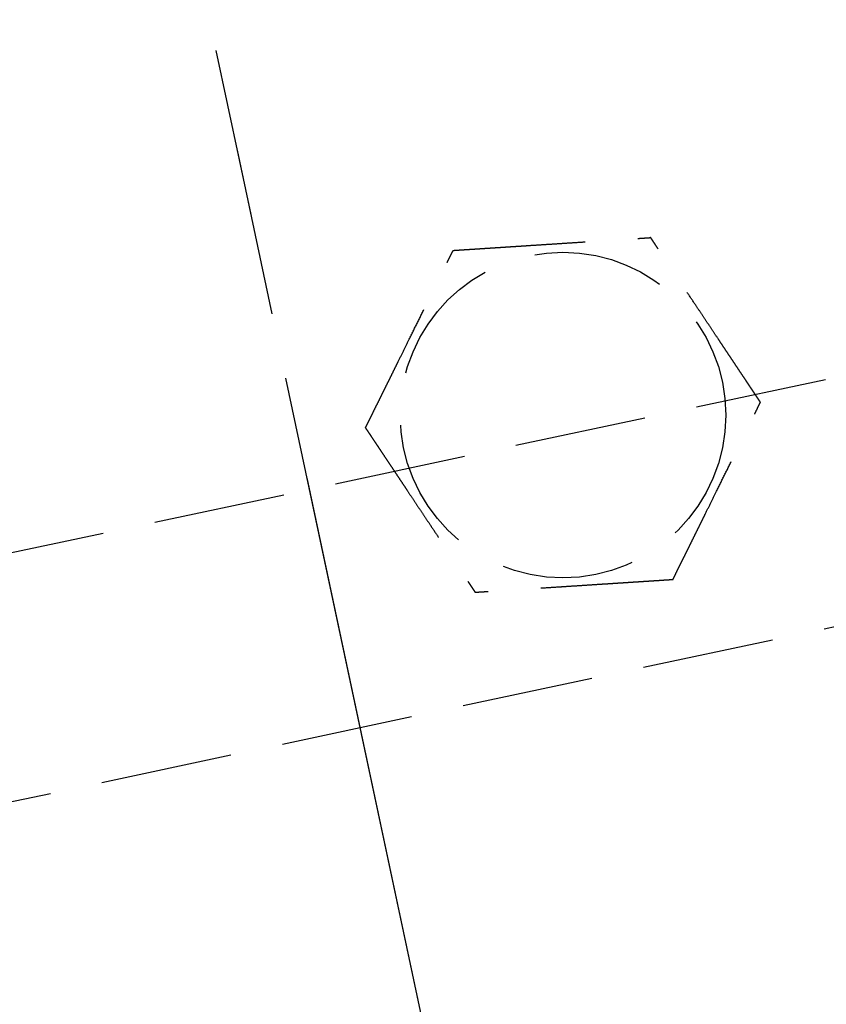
# Model space of a CAD drawing. Header units: millimetres. Extents: x 42975 to 708721, y 118172 to 172014.
# Tile 139 of 256: x 329419 to 329450, y 147304 to 147341. Entities that reach past the tile are written whole.
import ezdxf

# ---------------------------------------------------------------- set-up
doc = ezdxf.new("R2010")
doc.units = ezdxf.units.MM
doc.linetypes.add('ГТО-1 Пунктир', pattern=[7, 5, -2])
doc.linetypes.add('осевая', pattern=[50.8, 31.75, -6.35, 6.35, -6.35])
for name, color, linetype, lineweight in [('ГТО-2_Размеры_035', 2, 'Continuous', 35), ('ОГОС_Пунктир_025', 151, 'ГТО-1 Пунктир', 25), ('ОГСО_Оси_025', 7, 'осевая', 25)]:
    doc.layers.add(name, color=color, linetype=linetype, lineweight=lineweight)

# ---------------------------------------------------------------- blocks, each defined once
blk = doc.blocks.new('ОГСО_Затвор_План')
at = {"layer": 'ОГОС_Пунктир_025'}
blk.add_line((-804.171, -137.499), (-1174.17, -137.499), dxfattribs=at)
blk.add_line((-804.171, -137.499), (-1174.17, -137.499), dxfattribs=at)
blk.add_lwpolyline([(-877.928, -175.75), (-1127.151, -175.809, -0.414283), (-1137.153, -165.809), (-1137.153, -138.25, -0.414214), (-1127.153, -128.25), (-877.928, -128.25)], format="xyb", dxfattribs=at)
blk.add_circle((-894.17, -127.499), 6.172, dxfattribs=at)
blk.add_circle((-894.17, -127.499), 6.172, dxfattribs=at)
for points, knots in [([(-901.597, -126.417), (-901.597, -126.416), (-901.595, -126.413), (-901.592, -126.41), (-901.588, -126.405), (-901.584, -126.4), (-901.579, -126.393), (-901.572, -126.385), (-901.564, -126.374), (-901.555, -126.362), (-901.544, -126.349), (-901.532, -126.334), (-901.519, -126.318), (-901.502, -126.296), (-901.481, -126.269), (-901.455, -126.237), (-901.428, -126.202), (-901.399, -126.166), (-901.37, -126.128), (-901.334, -126.083), (-901.291, -126.029), (-901.243, -125.968), (-901.193, -125.904), (-901.142, -125.839), (-901.089, -125.773), (-901.036, -125.706), (-900.96, -125.61), (-900.861, -125.484), (-900.739, -125.33), (-900.616, -125.173), (-900.491, -125.015), (-900.365, -124.856), (-900.239, -124.697), (-900.113, -124.536), (-899.986, -124.376), (-899.803, -124.144), (-899.565, -123.843), (-899.232, -123.421), (-898.859, -122.948), (-898.543, -122.549), (-898.326, -122.273), (-898.206, -122.122), (-898.087, -121.971), (-897.969, -121.821), (-897.851, -121.672), (-897.735, -121.525), (-897.635, -121.398), (-897.55, -121.291), (-897.482, -121.204), (-897.415, -121.119), (-897.358, -121.047), (-897.311, -120.988), (-897.275, -120.942), (-897.239, -120.897), (-897.205, -120.854), (-897.172, -120.811), (-897.14, -120.771), (-897.112, -120.736), (-897.088, -120.706), (-897.069, -120.681), (-897.05, -120.658), (-897.033, -120.636), (-897.017, -120.615), (-897.003, -120.597), (-896.99, -120.582), (-896.98, -120.568), (-896.971, -120.557), (-896.963, -120.547), (-896.957, -120.539), (-896.952, -120.533), (-896.949, -120.529), (-896.947, -120.527), (-896.947, -120.526), (-896.946, -120.526)], [0, 0, 0, 0, 0.004182, 0.008797, 0.014275, 0.021049, 0.029551, 0.040214, 0.053194, 0.068473, 0.085818, 0.104993, 0.125765, 0.147899, 0.186716, 0.228314, 0.272434, 0.318813, 0.367193, 0.417312, 0.492943, 0.571351, 0.652175, 0.735056, 0.819634, 0.905547, 0.992437, 1.187015, 1.384222, 1.583667, 1.784962, 1.987716, 2.191542, 2.396048, 2.600847, 2.805548, 3.279756, 3.752759, 4.418911, 5.086096, 5.279547, 5.472711, 5.665166, 5.856488, 6.046256, 6.234045, 6.419434, 6.531413, 6.64193, 6.75058, 6.856957, 6.916901, 6.975706, 7.033118, 7.088884, 7.142749, 7.19446, 7.243764, 7.276857, 7.308463, 7.338412, 7.366534, 7.392658, 7.416614, 7.435447, 7.452366, 7.467208, 7.479807, 7.489999, 7.49762, 7.502504, 7.504452, 7.505541, 7.505541, 7.505541, 7.505541]), ([(-901.597, -126.417), (-901.597, -126.416), (-901.595, -126.413), (-901.592, -126.41), (-901.588, -126.405), (-901.584, -126.4), (-901.579, -126.393), (-901.572, -126.385), (-901.564, -126.374), (-901.555, -126.362), (-901.544, -126.349), (-901.532, -126.334), (-901.519, -126.318), (-901.502, -126.296), (-901.481, -126.269), (-901.455, -126.237), (-901.428, -126.202), (-901.399, -126.166), (-901.37, -126.128), (-901.334, -126.083), (-901.291, -126.029), (-901.243, -125.968), (-901.193, -125.904), (-901.142, -125.839), (-901.089, -125.773), (-901.036, -125.706), (-900.96, -125.61), (-900.861, -125.484), (-900.739, -125.33), (-900.616, -125.173), (-900.491, -125.015), (-900.365, -124.856), (-900.239, -124.697), (-900.113, -124.536), (-899.986, -124.376), (-899.803, -124.144), (-899.565, -123.843), (-899.232, -123.421), (-898.859, -122.948), (-898.543, -122.549), (-898.326, -122.273), (-898.206, -122.122), (-898.087, -121.971), (-897.969, -121.821), (-897.851, -121.672), (-897.735, -121.525), (-897.635, -121.398), (-897.55, -121.291), (-897.482, -121.204), (-897.415, -121.119), (-897.358, -121.047), (-897.311, -120.988), (-897.275, -120.942), (-897.239, -120.897), (-897.205, -120.854), (-897.172, -120.811), (-897.14, -120.771), (-897.112, -120.736), (-897.088, -120.706), (-897.069, -120.681), (-897.05, -120.658), (-897.033, -120.636), (-897.017, -120.615), (-897.003, -120.597), (-896.99, -120.582), (-896.98, -120.568), (-896.971, -120.557), (-896.963, -120.547), (-896.957, -120.539), (-896.952, -120.533), (-896.949, -120.529), (-896.947, -120.527), (-896.947, -120.526), (-896.946, -120.526)], [0, 0, 0, 0, 0.004182, 0.008797, 0.014275, 0.021049, 0.029551, 0.040214, 0.053194, 0.068473, 0.085818, 0.104993, 0.125765, 0.147899, 0.186716, 0.228314, 0.272434, 0.318813, 0.367193, 0.417312, 0.492943, 0.571351, 0.652175, 0.735056, 0.819634, 0.905547, 0.992437, 1.187015, 1.384222, 1.583667, 1.784962, 1.987716, 2.191542, 2.396048, 2.600847, 2.805548, 3.279756, 3.752759, 4.418911, 5.086096, 5.279547, 5.472711, 5.665166, 5.856488, 6.046256, 6.234045, 6.419434, 6.531413, 6.64193, 6.75058, 6.856957, 6.916901, 6.975706, 7.033118, 7.088884, 7.142749, 7.19446, 7.243764, 7.276857, 7.308463, 7.338412, 7.366534, 7.392658, 7.416614, 7.435447, 7.452366, 7.467208, 7.479807, 7.489999, 7.49762, 7.502504, 7.504452, 7.505541, 7.505541, 7.505541, 7.505541]), ([(-896.946, -120.526), (-896.945, -120.526), (-896.943, -120.527), (-896.939, -120.527), (-896.934, -120.528), (-896.929, -120.529), (-896.922, -120.53), (-896.915, -120.531), (-896.905, -120.532), (-896.894, -120.534), (-896.881, -120.536), (-896.867, -120.538), (-896.851, -120.54), (-896.834, -120.542), (-896.815, -120.545), (-896.793, -120.548), (-896.767, -120.552), (-896.736, -120.557), (-896.704, -120.561), (-896.671, -120.566), (-896.636, -120.571), (-896.6, -120.577), (-896.563, -120.582), (-896.519, -120.588), (-896.466, -120.596), (-896.405, -120.605), (-896.343, -120.614), (-896.28, -120.623), (-896.215, -120.633), (-896.149, -120.642), (-896.082, -120.652), (-896.015, -120.662), (-895.916, -120.676), (-895.785, -120.695), (-895.621, -120.719), (-895.456, -120.743), (-895.29, -120.768), (-895.122, -120.792), (-894.953, -120.817), (-894.784, -120.841), (-894.614, -120.866), (-894.444, -120.891), (-894.273, -120.916), (-894.034, -120.95), (-893.727, -120.995), (-893.351, -121.05), (-892.976, -121.105), (-892.555, -121.166), (-892.087, -121.234), (-891.701, -121.291), (-891.445, -121.328), (-891.318, -121.346), (-891.192, -121.365), (-891.066, -121.383), (-890.942, -121.401), (-890.818, -121.419), (-890.695, -121.437), (-890.574, -121.455), (-890.466, -121.471), (-890.373, -121.484), (-890.295, -121.496), (-890.217, -121.507), (-890.14, -121.518), (-890.075, -121.528), (-890.019, -121.536), (-889.974, -121.542), (-889.93, -121.549), (-889.887, -121.555), (-889.846, -121.561), (-889.806, -121.567), (-889.767, -121.572), (-889.734, -121.577), (-889.705, -121.582), (-889.681, -121.585), (-889.659, -121.588), (-889.637, -121.591), (-889.617, -121.594), (-889.599, -121.597), (-889.583, -121.599), (-889.569, -121.601), (-889.557, -121.603), (-889.547, -121.605), (-889.538, -121.606), (-889.531, -121.607), (-889.526, -121.608), (-889.522, -121.608), (-889.52, -121.608), (-889.52, -121.609), (-889.519, -121.609)], [0, 0, 0, 0, 0.003645, 0.007567, 0.012042, 0.017346, 0.023756, 0.031548, 0.040999, 0.052271, 0.06531, 0.079964, 0.096078, 0.113498, 0.132072, 0.151645, 0.181004, 0.211969, 0.244427, 0.278269, 0.313382, 0.349658, 0.386985, 0.425251, 0.484866, 0.546217, 0.60913, 0.673436, 0.738961, 0.805533, 0.872982, 0.941134, 1.009818, 1.173364, 1.338708, 1.505641, 1.673956, 1.843445, 2.013901, 2.185115, 2.356881, 2.528991, 2.701236, 2.87341, 3.253803, 3.633193, 4.011947, 4.390429, 4.911086, 5.431743, 5.559878, 5.687814, 5.81536, 5.942329, 6.06853, 6.193775, 6.317875, 6.440641, 6.561884, 6.642699, 6.722522, 6.801139, 6.878337, 6.953901, 7.000478, 7.046165, 7.090802, 7.13423, 7.176288, 7.216817, 7.255657, 7.292649, 7.318041, 7.342291, 7.365294, 7.386951, 7.407157, 7.425811, 7.44281, 7.456047, 7.467889, 7.478247, 7.487031, 7.49415, 7.499515, 7.503034, 7.504639, 7.505536, 7.505536, 7.505536, 7.505536]), ([(-896.946, -120.526), (-896.945, -120.526), (-896.943, -120.527), (-896.939, -120.527), (-896.934, -120.528), (-896.929, -120.529), (-896.922, -120.53), (-896.915, -120.531), (-896.905, -120.532), (-896.894, -120.534), (-896.881, -120.536), (-896.867, -120.538), (-896.851, -120.54), (-896.834, -120.542), (-896.815, -120.545), (-896.793, -120.548), (-896.767, -120.552), (-896.736, -120.557), (-896.704, -120.561), (-896.671, -120.566), (-896.636, -120.571), (-896.6, -120.577), (-896.563, -120.582), (-896.519, -120.588), (-896.466, -120.596), (-896.405, -120.605), (-896.343, -120.614), (-896.28, -120.623), (-896.215, -120.633), (-896.149, -120.642), (-896.082, -120.652), (-896.015, -120.662), (-895.916, -120.676), (-895.785, -120.695), (-895.621, -120.719), (-895.456, -120.743), (-895.29, -120.768), (-895.122, -120.792), (-894.953, -120.817), (-894.784, -120.841), (-894.614, -120.866), (-894.444, -120.891), (-894.273, -120.916), (-894.034, -120.95), (-893.727, -120.995), (-893.351, -121.05), (-892.976, -121.105), (-892.555, -121.166), (-892.087, -121.234), (-891.701, -121.291), (-891.445, -121.328), (-891.318, -121.346), (-891.192, -121.365), (-891.066, -121.383), (-890.942, -121.401), (-890.818, -121.419), (-890.695, -121.437), (-890.574, -121.455), (-890.466, -121.471), (-890.373, -121.484), (-890.295, -121.496), (-890.217, -121.507), (-890.14, -121.518), (-890.075, -121.528), (-890.019, -121.536), (-889.974, -121.542), (-889.93, -121.549), (-889.887, -121.555), (-889.846, -121.561), (-889.806, -121.567), (-889.767, -121.572), (-889.734, -121.577), (-889.705, -121.582), (-889.681, -121.585), (-889.659, -121.588), (-889.637, -121.591), (-889.617, -121.594), (-889.599, -121.597), (-889.583, -121.599), (-889.569, -121.601), (-889.557, -121.603), (-889.547, -121.605), (-889.538, -121.606), (-889.531, -121.607), (-889.526, -121.608), (-889.522, -121.608), (-889.52, -121.608), (-889.52, -121.609), (-889.519, -121.609)], [0, 0, 0, 0, 0.003645, 0.007567, 0.012042, 0.017346, 0.023756, 0.031548, 0.040999, 0.052271, 0.06531, 0.079964, 0.096078, 0.113498, 0.132072, 0.151645, 0.181004, 0.211969, 0.244427, 0.278269, 0.313382, 0.349658, 0.386985, 0.425251, 0.484866, 0.546217, 0.60913, 0.673436, 0.738961, 0.805533, 0.872982, 0.941134, 1.009818, 1.173364, 1.338708, 1.505641, 1.673956, 1.843445, 2.013901, 2.185115, 2.356881, 2.528991, 2.701236, 2.87341, 3.253803, 3.633193, 4.011947, 4.390429, 4.911086, 5.431743, 5.559878, 5.687814, 5.81536, 5.942329, 6.06853, 6.193775, 6.317875, 6.440641, 6.561884, 6.642699, 6.722522, 6.801139, 6.878337, 6.953901, 7.000478, 7.046165, 7.090802, 7.13423, 7.176288, 7.216817, 7.255657, 7.292649, 7.318041, 7.342291, 7.365294, 7.386951, 7.407157, 7.425811, 7.44281, 7.456047, 7.467889, 7.478247, 7.487031, 7.49415, 7.499515, 7.503034, 7.504639, 7.505536, 7.505536, 7.505536, 7.505536]), ([(-886.743, -128.582), (-886.744, -128.581), (-886.745, -128.578), (-886.746, -128.575), (-886.748, -128.57), (-886.75, -128.565), (-886.752, -128.559), (-886.755, -128.552), (-886.759, -128.543), (-886.763, -128.533), (-886.768, -128.521), (-886.773, -128.507), (-886.779, -128.492), (-886.785, -128.476), (-886.792, -128.459), (-886.801, -128.438), (-886.81, -128.413), (-886.822, -128.384), (-886.834, -128.354), (-886.846, -128.323), (-886.859, -128.29), (-886.873, -128.257), (-886.887, -128.222), (-886.903, -128.18), (-886.923, -128.131), (-886.946, -128.074), (-886.969, -128.016), (-886.993, -127.956), (-887.017, -127.895), (-887.041, -127.833), (-887.066, -127.771), (-887.091, -127.707), (-887.128, -127.614), (-887.178, -127.491), (-887.239, -127.338), (-887.3, -127.183), (-887.363, -127.026), (-887.425, -126.869), (-887.488, -126.711), (-887.552, -126.552), (-887.615, -126.392), (-887.679, -126.232), (-887.742, -126.072), (-887.832, -125.848), (-887.947, -125.559), (-888.087, -125.207), (-888.227, -124.855), (-888.385, -124.459), (-888.56, -124.019), (-888.706, -123.652), (-888.806, -123.402), (-888.859, -123.268), (-888.912, -123.135), (-888.964, -123.003), (-889.017, -122.871), (-889.068, -122.741), (-889.12, -122.613), (-889.163, -122.503), (-889.2, -122.411), (-889.23, -122.336), (-889.259, -122.263), (-889.287, -122.192), (-889.312, -122.13), (-889.332, -122.078), (-889.349, -122.036), (-889.366, -121.994), (-889.382, -121.954), (-889.397, -121.915), (-889.412, -121.877), (-889.427, -121.841), (-889.439, -121.81), (-889.45, -121.783), (-889.459, -121.761), (-889.467, -121.739), (-889.475, -121.719), (-889.483, -121.7), (-889.49, -121.683), (-889.496, -121.668), (-889.501, -121.655), (-889.505, -121.644), (-889.509, -121.634), (-889.512, -121.626), (-889.515, -121.62), (-889.517, -121.615), (-889.518, -121.612), (-889.519, -121.61), (-889.519, -121.609), (-889.519, -121.609)], [0, 0, 0, 0, 0.00365, 0.007576, 0.012055, 0.017363, 0.023776, 0.03157, 0.041023, 0.052294, 0.065333, 0.079985, 0.096097, 0.113515, 0.132087, 0.151658, 0.181016, 0.211981, 0.24444, 0.278282, 0.313398, 0.349675, 0.387004, 0.425272, 0.484886, 0.546235, 0.609146, 0.673449, 0.738971, 0.80554, 0.872985, 0.941134, 1.009814, 1.173359, 1.338702, 1.505636, 1.673951, 1.843442, 2.013899, 2.185115, 2.356883, 2.528995, 2.701242, 2.873418, 3.253811, 3.6332, 4.011952, 4.390433, 4.91109, 5.431746, 5.575887, 5.719745, 5.863051, 6.005536, 6.14693, 6.286965, 6.425372, 6.561882, 6.642702, 6.72253, 6.801151, 6.878353, 6.953922, 7.000499, 7.046184, 7.09082, 7.134247, 7.176303, 7.21683, 7.255668, 7.292657, 7.318047, 7.342295, 7.365296, 7.386951, 7.407156, 7.425809, 7.44281, 7.456048, 7.467893, 7.478254, 7.48704, 7.494162, 7.499528, 7.503048, 7.504653, 7.50555, 7.50555, 7.50555, 7.50555]), ([(-886.743, -128.582), (-886.744, -128.581), (-886.745, -128.578), (-886.746, -128.575), (-886.748, -128.57), (-886.75, -128.565), (-886.752, -128.559), (-886.755, -128.552), (-886.759, -128.543), (-886.763, -128.533), (-886.768, -128.521), (-886.773, -128.507), (-886.779, -128.492), (-886.785, -128.476), (-886.792, -128.459), (-886.801, -128.438), (-886.81, -128.413), (-886.822, -128.384), (-886.834, -128.354), (-886.846, -128.323), (-886.859, -128.29), (-886.873, -128.257), (-886.887, -128.222), (-886.903, -128.18), (-886.923, -128.131), (-886.946, -128.074), (-886.969, -128.016), (-886.993, -127.956), (-887.017, -127.895), (-887.041, -127.833), (-887.066, -127.771), (-887.091, -127.707), (-887.128, -127.614), (-887.178, -127.491), (-887.239, -127.338), (-887.3, -127.183), (-887.363, -127.026), (-887.425, -126.869), (-887.488, -126.711), (-887.552, -126.552), (-887.615, -126.392), (-887.679, -126.232), (-887.742, -126.072), (-887.832, -125.848), (-887.947, -125.559), (-888.087, -125.207), (-888.227, -124.855), (-888.385, -124.459), (-888.56, -124.019), (-888.706, -123.652), (-888.806, -123.402), (-888.859, -123.268), (-888.912, -123.135), (-888.964, -123.003), (-889.017, -122.871), (-889.068, -122.741), (-889.12, -122.613), (-889.163, -122.503), (-889.2, -122.411), (-889.23, -122.336), (-889.259, -122.263), (-889.287, -122.192), (-889.312, -122.13), (-889.332, -122.078), (-889.349, -122.036), (-889.366, -121.994), (-889.382, -121.954), (-889.397, -121.915), (-889.412, -121.877), (-889.427, -121.841), (-889.439, -121.81), (-889.45, -121.783), (-889.459, -121.761), (-889.467, -121.739), (-889.475, -121.719), (-889.483, -121.7), (-889.49, -121.683), (-889.496, -121.668), (-889.501, -121.655), (-889.505, -121.644), (-889.509, -121.634), (-889.512, -121.626), (-889.515, -121.62), (-889.517, -121.615), (-889.518, -121.612), (-889.519, -121.61), (-889.519, -121.609), (-889.519, -121.609)], [0, 0, 0, 0, 0.00365, 0.007576, 0.012055, 0.017363, 0.023776, 0.03157, 0.041023, 0.052294, 0.065333, 0.079985, 0.096097, 0.113515, 0.132087, 0.151658, 0.181016, 0.211981, 0.24444, 0.278282, 0.313398, 0.349675, 0.387004, 0.425272, 0.484886, 0.546235, 0.609146, 0.673449, 0.738971, 0.80554, 0.872985, 0.941134, 1.009814, 1.173359, 1.338702, 1.505636, 1.673951, 1.843442, 2.013899, 2.185115, 2.356883, 2.528995, 2.701242, 2.873418, 3.253811, 3.6332, 4.011952, 4.390433, 4.91109, 5.431746, 5.575887, 5.719745, 5.863051, 6.005536, 6.14693, 6.286965, 6.425372, 6.561882, 6.642702, 6.72253, 6.801151, 6.878353, 6.953922, 7.000499, 7.046184, 7.09082, 7.134247, 7.176303, 7.21683, 7.255668, 7.292657, 7.318047, 7.342295, 7.365296, 7.386951, 7.407156, 7.425809, 7.44281, 7.456048, 7.467893, 7.478254, 7.48704, 7.494162, 7.499528, 7.503048, 7.504653, 7.50555, 7.50555, 7.50555, 7.50555]), ([(-901.597, -126.417), (-901.597, -126.418), (-901.596, -126.42), (-901.595, -126.424), (-901.593, -126.428), (-901.591, -126.433), (-901.588, -126.439), (-901.586, -126.447), (-901.582, -126.455), (-901.578, -126.466), (-901.573, -126.478), (-901.568, -126.492), (-901.562, -126.506), (-901.555, -126.523), (-901.548, -126.54), (-901.54, -126.561), (-901.53, -126.585), (-901.519, -126.614), (-901.507, -126.644), (-901.494, -126.676), (-901.481, -126.708), (-901.468, -126.742), (-901.454, -126.777), (-901.437, -126.818), (-901.418, -126.868), (-901.395, -126.925), (-901.372, -126.983), (-901.348, -127.043), (-901.324, -127.104), (-901.299, -127.165), (-901.274, -127.228), (-901.249, -127.291), (-901.212, -127.384), (-901.163, -127.507), (-901.102, -127.661), (-901.04, -127.816), (-900.978, -127.972), (-900.915, -128.13), (-900.852, -128.288), (-900.789, -128.447), (-900.726, -128.607), (-900.662, -128.766), (-900.598, -128.926), (-900.509, -129.151), (-900.394, -129.44), (-900.254, -129.792), (-900.114, -130.144), (-899.956, -130.54), (-899.781, -130.98), (-899.635, -131.347), (-899.535, -131.597), (-899.482, -131.731), (-899.429, -131.864), (-899.376, -131.996), (-899.324, -132.127), (-899.272, -132.257), (-899.221, -132.386), (-899.177, -132.496), (-899.141, -132.588), (-899.111, -132.662), (-899.082, -132.735), (-899.054, -132.807), (-899.029, -132.869), (-899.008, -132.921), (-898.991, -132.963), (-898.975, -133.004), (-898.959, -133.045), (-898.943, -133.084), (-898.928, -133.121), (-898.914, -133.157), (-898.902, -133.189), (-898.891, -133.216), (-898.882, -133.238), (-898.873, -133.259), (-898.865, -133.279), (-898.858, -133.298), (-898.851, -133.315), (-898.845, -133.331), (-898.84, -133.344), (-898.836, -133.355), (-898.832, -133.364), (-898.828, -133.372), (-898.826, -133.379), (-898.824, -133.384), (-898.823, -133.387), (-898.822, -133.389), (-898.822, -133.39), (-898.821, -133.39)], [0, 0, 0, 0, 0.003644, 0.007565, 0.012038, 0.017342, 0.023751, 0.031543, 0.040995, 0.052268, 0.065309, 0.079966, 0.096083, 0.113506, 0.132083, 0.151658, 0.181017, 0.211981, 0.244437, 0.278276, 0.313387, 0.349659, 0.386981, 0.425244, 0.484857, 0.546206, 0.60912, 0.673425, 0.738951, 0.805525, 0.872975, 0.941128, 1.009814, 1.173364, 1.33871, 1.505645, 1.673962, 1.843452, 2.013908, 2.185123, 2.356889, 2.528998, 2.701244, 2.873418, 3.253809, 3.633199, 4.011951, 4.390433, 4.911089, 5.431746, 5.575888, 5.719747, 5.863054, 6.005539, 6.146934, 6.286969, 6.425374, 6.561882, 6.642696, 6.722517, 6.801133, 6.87833, 6.953895, 7.000474, 7.046164, 7.090803, 7.134233, 7.176294, 7.216824, 7.255665, 7.292657, 7.318048, 7.342295, 7.365297, 7.386951, 7.407156, 7.42581, 7.44281, 7.456048, 7.467893, 7.478253, 7.48704, 7.494162, 7.499528, 7.503048, 7.504653, 7.50555, 7.50555, 7.50555, 7.50555]), ([(-901.597, -126.417), (-901.597, -126.418), (-901.596, -126.42), (-901.595, -126.424), (-901.593, -126.428), (-901.591, -126.433), (-901.588, -126.439), (-901.586, -126.447), (-901.582, -126.455), (-901.578, -126.466), (-901.573, -126.478), (-901.568, -126.492), (-901.562, -126.506), (-901.555, -126.523), (-901.548, -126.54), (-901.54, -126.561), (-901.53, -126.585), (-901.519, -126.614), (-901.507, -126.644), (-901.494, -126.676), (-901.481, -126.708), (-901.468, -126.742), (-901.454, -126.777), (-901.437, -126.818), (-901.418, -126.868), (-901.395, -126.925), (-901.372, -126.983), (-901.348, -127.043), (-901.324, -127.104), (-901.299, -127.165), (-901.274, -127.228), (-901.249, -127.291), (-901.212, -127.384), (-901.163, -127.507), (-901.102, -127.661), (-901.04, -127.816), (-900.978, -127.972), (-900.915, -128.13), (-900.852, -128.288), (-900.789, -128.447), (-900.726, -128.607), (-900.662, -128.766), (-900.598, -128.926), (-900.509, -129.151), (-900.394, -129.44), (-900.254, -129.792), (-900.114, -130.144), (-899.956, -130.54), (-899.781, -130.98), (-899.635, -131.347), (-899.535, -131.597), (-899.482, -131.731), (-899.429, -131.864), (-899.376, -131.996), (-899.324, -132.127), (-899.272, -132.257), (-899.221, -132.386), (-899.177, -132.496), (-899.141, -132.588), (-899.111, -132.662), (-899.082, -132.735), (-899.054, -132.807), (-899.029, -132.869), (-899.008, -132.921), (-898.991, -132.963), (-898.975, -133.004), (-898.959, -133.045), (-898.943, -133.084), (-898.928, -133.121), (-898.914, -133.157), (-898.902, -133.189), (-898.891, -133.216), (-898.882, -133.238), (-898.873, -133.259), (-898.865, -133.279), (-898.858, -133.298), (-898.851, -133.315), (-898.845, -133.331), (-898.84, -133.344), (-898.836, -133.355), (-898.832, -133.364), (-898.828, -133.372), (-898.826, -133.379), (-898.824, -133.384), (-898.823, -133.387), (-898.822, -133.389), (-898.822, -133.39), (-898.821, -133.39)], [0, 0, 0, 0, 0.003644, 0.007565, 0.012038, 0.017342, 0.023751, 0.031543, 0.040995, 0.052268, 0.065309, 0.079966, 0.096083, 0.113506, 0.132083, 0.151658, 0.181017, 0.211981, 0.244437, 0.278276, 0.313387, 0.349659, 0.386981, 0.425244, 0.484857, 0.546206, 0.60912, 0.673425, 0.738951, 0.805525, 0.872975, 0.941128, 1.009814, 1.173364, 1.33871, 1.505645, 1.673962, 1.843452, 2.013908, 2.185123, 2.356889, 2.528998, 2.701244, 2.873418, 3.253809, 3.633199, 4.011951, 4.390433, 4.911089, 5.431746, 5.575888, 5.719747, 5.863054, 6.005539, 6.146934, 6.286969, 6.425374, 6.561882, 6.642696, 6.722517, 6.801133, 6.87833, 6.953895, 7.000474, 7.046164, 7.090803, 7.134233, 7.176294, 7.216824, 7.255665, 7.292657, 7.318048, 7.342295, 7.365297, 7.386951, 7.407156, 7.42581, 7.44281, 7.456048, 7.467893, 7.478253, 7.48704, 7.494162, 7.499528, 7.503048, 7.504653, 7.50555, 7.50555, 7.50555, 7.50555]), ([(-891.394, -134.473), (-891.393, -134.472), (-891.392, -134.469), (-891.389, -134.465), (-891.385, -134.461), (-891.381, -134.456), (-891.376, -134.449), (-891.369, -134.44), (-891.361, -134.43), (-891.351, -134.418), (-891.341, -134.405), (-891.329, -134.39), (-891.316, -134.374), (-891.299, -134.352), (-891.278, -134.325), (-891.252, -134.293), (-891.225, -134.258), (-891.196, -134.222), (-891.166, -134.184), (-891.13, -134.138), (-891.088, -134.085), (-891.04, -134.024), (-890.99, -133.96), (-890.938, -133.895), (-890.886, -133.829), (-890.833, -133.762), (-890.757, -133.666), (-890.658, -133.54), (-890.536, -133.386), (-890.413, -133.229), (-890.288, -133.071), (-890.162, -132.912), (-890.036, -132.752), (-889.909, -132.592), (-889.783, -132.431), (-889.6, -132.2), (-889.362, -131.899), (-889.029, -131.477), (-888.656, -131.004), (-888.34, -130.605), (-888.123, -130.329), (-888.003, -130.178), (-887.884, -130.027), (-887.766, -129.877), (-887.648, -129.728), (-887.532, -129.58), (-887.432, -129.454), (-887.347, -129.347), (-887.279, -129.26), (-887.212, -129.175), (-887.155, -129.103), (-887.108, -129.044), (-887.072, -128.998), (-887.036, -128.953), (-887.002, -128.909), (-886.969, -128.867), (-886.937, -128.827), (-886.909, -128.792), (-886.885, -128.762), (-886.866, -128.737), (-886.847, -128.714), (-886.83, -128.692), (-886.814, -128.671), (-886.799, -128.653), (-886.787, -128.637), (-886.777, -128.624), (-886.768, -128.613), (-886.76, -128.603), (-886.753, -128.595), (-886.749, -128.589), (-886.746, -128.585), (-886.744, -128.583), (-886.744, -128.582), (-886.743, -128.582)], [0, 0, 0, 0, 0.004182, 0.008797, 0.014275, 0.021049, 0.029551, 0.040214, 0.053194, 0.068473, 0.085818, 0.104993, 0.125765, 0.147899, 0.186716, 0.228314, 0.272433, 0.318813, 0.367192, 0.417312, 0.492943, 0.571351, 0.652175, 0.735056, 0.819634, 0.905547, 0.992437, 1.187015, 1.384222, 1.583667, 1.784962, 1.987716, 2.191542, 2.396048, 2.600847, 2.805548, 3.279755, 3.752759, 4.418912, 5.086096, 5.279542, 5.472702, 5.665153, 5.856471, 6.046236, 6.234023, 6.41941, 6.531396, 6.64192, 6.750575, 6.856957, 6.916897, 6.975698, 7.033107, 7.088869, 7.14273, 7.194439, 7.243741, 7.276837, 7.308446, 7.338398, 7.366523, 7.392652, 7.416614, 7.435451, 7.452376, 7.467221, 7.479822, 7.490013, 7.497629, 7.502504, 7.504441, 7.505517, 7.505517, 7.505517, 7.505517]), ([(-891.394, -134.473), (-891.393, -134.472), (-891.392, -134.469), (-891.389, -134.465), (-891.385, -134.461), (-891.381, -134.456), (-891.376, -134.449), (-891.369, -134.44), (-891.361, -134.43), (-891.351, -134.418), (-891.341, -134.405), (-891.329, -134.39), (-891.316, -134.374), (-891.299, -134.352), (-891.278, -134.325), (-891.252, -134.293), (-891.225, -134.258), (-891.196, -134.222), (-891.166, -134.184), (-891.13, -134.138), (-891.088, -134.085), (-891.04, -134.024), (-890.99, -133.96), (-890.938, -133.895), (-890.886, -133.829), (-890.833, -133.762), (-890.757, -133.666), (-890.658, -133.54), (-890.536, -133.386), (-890.413, -133.229), (-890.288, -133.071), (-890.162, -132.912), (-890.036, -132.752), (-889.909, -132.592), (-889.783, -132.431), (-889.6, -132.2), (-889.362, -131.899), (-889.029, -131.477), (-888.656, -131.004), (-888.34, -130.605), (-888.123, -130.329), (-888.003, -130.178), (-887.884, -130.027), (-887.766, -129.877), (-887.648, -129.728), (-887.532, -129.58), (-887.432, -129.454), (-887.347, -129.347), (-887.279, -129.26), (-887.212, -129.175), (-887.155, -129.103), (-887.108, -129.044), (-887.072, -128.998), (-887.036, -128.953), (-887.002, -128.909), (-886.969, -128.867), (-886.937, -128.827), (-886.909, -128.792), (-886.885, -128.762), (-886.866, -128.737), (-886.847, -128.714), (-886.83, -128.692), (-886.814, -128.671), (-886.799, -128.653), (-886.787, -128.637), (-886.777, -128.624), (-886.768, -128.613), (-886.76, -128.603), (-886.753, -128.595), (-886.749, -128.589), (-886.746, -128.585), (-886.744, -128.583), (-886.744, -128.582), (-886.743, -128.582)], [0, 0, 0, 0, 0.004182, 0.008797, 0.014275, 0.021049, 0.029551, 0.040214, 0.053194, 0.068473, 0.085818, 0.104993, 0.125765, 0.147899, 0.186716, 0.228314, 0.272433, 0.318813, 0.367192, 0.417312, 0.492943, 0.571351, 0.652175, 0.735056, 0.819634, 0.905547, 0.992437, 1.187015, 1.384222, 1.583667, 1.784962, 1.987716, 2.191542, 2.396048, 2.600847, 2.805548, 3.279755, 3.752759, 4.418912, 5.086096, 5.279542, 5.472702, 5.665153, 5.856471, 6.046236, 6.234023, 6.41941, 6.531396, 6.64192, 6.750575, 6.856957, 6.916897, 6.975698, 7.033107, 7.088869, 7.14273, 7.194439, 7.243741, 7.276837, 7.308446, 7.338398, 7.366523, 7.392652, 7.416614, 7.435451, 7.452376, 7.467221, 7.479822, 7.490013, 7.497629, 7.502504, 7.504441, 7.505517, 7.505517, 7.505517, 7.505517]), ([(-891.394, -134.473), (-891.396, -134.472), (-891.398, -134.472), (-891.402, -134.472), (-891.407, -134.471), (-891.412, -134.47), (-891.418, -134.469), (-891.426, -134.468), (-891.436, -134.467), (-891.447, -134.465), (-891.46, -134.463), (-891.474, -134.461), (-891.49, -134.459), (-891.507, -134.456), (-891.525, -134.454), (-891.548, -134.45), (-891.574, -134.446), (-891.605, -134.442), (-891.637, -134.437), (-891.67, -134.432), (-891.705, -134.427), (-891.741, -134.422), (-891.778, -134.417), (-891.822, -134.41), (-891.875, -134.403), (-891.935, -134.394), (-891.998, -134.385), (-892.061, -134.375), (-892.126, -134.366), (-892.192, -134.356), (-892.258, -134.347), (-892.326, -134.337), (-892.425, -134.322), (-892.556, -134.303), (-892.72, -134.279), (-892.885, -134.255), (-893.051, -134.231), (-893.219, -134.207), (-893.387, -134.182), (-893.557, -134.157), (-893.727, -134.133), (-893.897, -134.108), (-894.067, -134.083), (-894.306, -134.048), (-894.614, -134.003), (-894.989, -133.949), (-895.364, -133.894), (-895.786, -133.833), (-896.254, -133.764), (-896.64, -133.708), (-896.896, -133.671), (-897.023, -133.652), (-897.149, -133.634), (-897.274, -133.616), (-897.399, -133.597), (-897.523, -133.579), (-897.646, -133.561), (-897.767, -133.544), (-897.874, -133.528), (-897.967, -133.515), (-898.046, -133.503), (-898.124, -133.492), (-898.2, -133.481), (-898.266, -133.471), (-898.321, -133.463), (-898.366, -133.456), (-898.411, -133.45), (-898.454, -133.444), (-898.495, -133.438), (-898.535, -133.432), (-898.574, -133.426), (-898.607, -133.421), (-898.635, -133.417), (-898.659, -133.414), (-898.682, -133.41), (-898.704, -133.407), (-898.724, -133.404), (-898.742, -133.402), (-898.758, -133.399), (-898.772, -133.397), (-898.784, -133.396), (-898.794, -133.394), (-898.803, -133.393), (-898.81, -133.392), (-898.815, -133.391), (-898.818, -133.391), (-898.82, -133.39), (-898.821, -133.39), (-898.821, -133.39)], [0, 0, 0, 0, 0.003645, 0.007566, 0.01204, 0.017343, 0.023753, 0.031545, 0.040995, 0.052267, 0.065307, 0.079961, 0.096076, 0.113497, 0.132072, 0.151645, 0.181005, 0.211969, 0.244427, 0.278268, 0.313381, 0.349656, 0.386981, 0.425247, 0.484861, 0.546211, 0.609125, 0.67343, 0.738956, 0.805528, 0.872977, 0.94113, 1.009814, 1.173361, 1.338705, 1.505638, 1.673953, 1.843442, 2.013898, 2.185112, 2.356877, 2.528986, 2.701232, 2.873405, 3.253798, 3.633188, 4.011942, 4.390424, 4.911082, 5.431739, 5.559874, 5.68781, 5.815356, 5.942324, 6.068525, 6.193771, 6.317871, 6.440637, 6.56188, 6.642696, 6.72252, 6.801138, 6.878336, 6.953902, 7.000478, 7.046165, 7.090801, 7.134228, 7.176285, 7.216814, 7.255653, 7.292644, 7.318037, 7.342286, 7.36529, 7.386946, 7.407152, 7.425806, 7.442806, 7.456042, 7.467885, 7.478243, 7.487027, 7.494147, 7.499511, 7.50303, 7.504635, 7.505532, 7.505532, 7.505532, 7.505532]), ([(-891.394, -134.473), (-891.396, -134.472), (-891.398, -134.472), (-891.402, -134.472), (-891.407, -134.471), (-891.412, -134.47), (-891.418, -134.469), (-891.426, -134.468), (-891.436, -134.467), (-891.447, -134.465), (-891.46, -134.463), (-891.474, -134.461), (-891.49, -134.459), (-891.507, -134.456), (-891.525, -134.454), (-891.548, -134.45), (-891.574, -134.446), (-891.605, -134.442), (-891.637, -134.437), (-891.67, -134.432), (-891.705, -134.427), (-891.741, -134.422), (-891.778, -134.417), (-891.822, -134.41), (-891.875, -134.403), (-891.935, -134.394), (-891.998, -134.385), (-892.061, -134.375), (-892.126, -134.366), (-892.192, -134.356), (-892.258, -134.347), (-892.326, -134.337), (-892.425, -134.322), (-892.556, -134.303), (-892.72, -134.279), (-892.885, -134.255), (-893.051, -134.231), (-893.219, -134.207), (-893.387, -134.182), (-893.557, -134.157), (-893.727, -134.133), (-893.897, -134.108), (-894.067, -134.083), (-894.306, -134.048), (-894.614, -134.003), (-894.989, -133.949), (-895.364, -133.894), (-895.786, -133.833), (-896.254, -133.764), (-896.64, -133.708), (-896.896, -133.671), (-897.023, -133.652), (-897.149, -133.634), (-897.274, -133.616), (-897.399, -133.597), (-897.523, -133.579), (-897.646, -133.561), (-897.767, -133.544), (-897.874, -133.528), (-897.967, -133.515), (-898.046, -133.503), (-898.124, -133.492), (-898.2, -133.481), (-898.266, -133.471), (-898.321, -133.463), (-898.366, -133.456), (-898.411, -133.45), (-898.454, -133.444), (-898.495, -133.438), (-898.535, -133.432), (-898.574, -133.426), (-898.607, -133.421), (-898.635, -133.417), (-898.659, -133.414), (-898.682, -133.41), (-898.704, -133.407), (-898.724, -133.404), (-898.742, -133.402), (-898.758, -133.399), (-898.772, -133.397), (-898.784, -133.396), (-898.794, -133.394), (-898.803, -133.393), (-898.81, -133.392), (-898.815, -133.391), (-898.818, -133.391), (-898.82, -133.39), (-898.821, -133.39), (-898.821, -133.39)], [0, 0, 0, 0, 0.003645, 0.007566, 0.01204, 0.017343, 0.023753, 0.031545, 0.040995, 0.052267, 0.065307, 0.079961, 0.096076, 0.113497, 0.132072, 0.151645, 0.181005, 0.211969, 0.244427, 0.278268, 0.313381, 0.349656, 0.386981, 0.425247, 0.484861, 0.546211, 0.609125, 0.67343, 0.738956, 0.805528, 0.872977, 0.94113, 1.009814, 1.173361, 1.338705, 1.505638, 1.673953, 1.843442, 2.013898, 2.185112, 2.356877, 2.528986, 2.701232, 2.873405, 3.253798, 3.633188, 4.011942, 4.390424, 4.911082, 5.431739, 5.559874, 5.68781, 5.815356, 5.942324, 6.068525, 6.193771, 6.317871, 6.440637, 6.56188, 6.642696, 6.72252, 6.801138, 6.878336, 6.953902, 7.000478, 7.046165, 7.090801, 7.134228, 7.176285, 7.216814, 7.255653, 7.292644, 7.318037, 7.342286, 7.36529, 7.386946, 7.407152, 7.425806, 7.442806, 7.456042, 7.467885, 7.478243, 7.487027, 7.494147, 7.499511, 7.50303, 7.504635, 7.505532, 7.505532, 7.505532, 7.505532])]:
    blk.add_open_spline(points, degree=3, knots=knots, dxfattribs=at)
at = {"layer": 'ОГСО_Оси_025'}
for p, q in [((-904.17, 684.999), (-904.17, -995.001)), ((-904.17, 231.655), (-904.17, -211.166))]:
    blk.add_line(p, q, dxfattribs=at)
blk = doc.blocks.new('A$C1AA538EC')
at = {"layer": 'ГТО-2_Размеры_035', "rotation": 11.99999999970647}
blk.add_blockref('ОГСО_Затвор_План', (6013.364, -11100.071), dxfattribs=at)

msp = doc.modelspace()

# ---------------------------------------------------------------- block references
at = {"layer": 'ГТО-2_Размеры_035'}
msp.add_blockref('A$C1AA538EC', (324274.631, 158737.105), dxfattribs=at)

doc.saveas('drawing.dxf')
